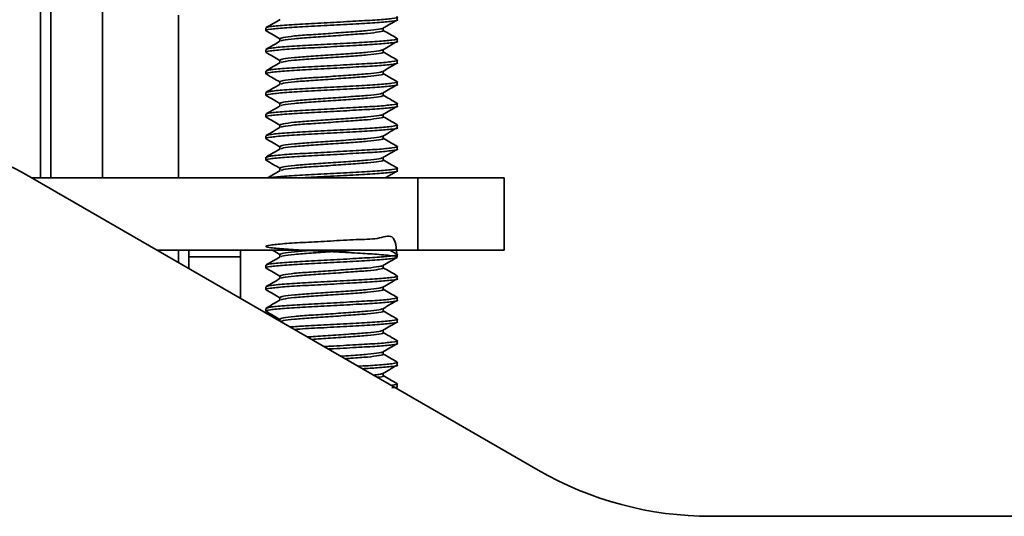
# Model space of a CAD drawing. Header units: millimetres. Extents: x 2 to 1120, y -2 to 861.
# Tile 55 of 226: x 344.72 to 356.79, y 278.53 to 284.62. Entities that reach past the tile are written whole.
import ezdxf

# ---------------------------------------------------------------- set-up
doc = ezdxf.new("R2010")
doc.units = ezdxf.units.MM

msp = doc.modelspace()

# ---------------------------------------------------------------- linework, layer by layer
at = {"color": 8, "linetype": 'Continuous', "lineweight": 35}
msp.add_line((344.9783, 282.6852), (344.9783, 287.0489), dxfattribs=at)
at = {"color": 7, "linetype": 'Continuous', "lineweight": 35}
for p, q in [((345.1053, 282.6852), (345.1053, 287.0489)), ((345.7377, 282.6852), (345.7377, 287.0489)), ((346.6691, 282.6852), (346.6691, 284.6782)), ((349.3492, 284.6238), (349.3492, 284.6568)), ((347.7405, 284.5246), (347.7405, 284.4915)), ((349.1773, 284.4915), (349.1773, 284.5223)), ((347.9124, 284.3923), (347.9124, 284.3613)), ((349.3492, 284.3592), (349.3492, 284.3922)), ((347.7405, 284.26), (347.7405, 284.2269)), ((349.1773, 284.2269), (349.1773, 284.2577)), ((347.9124, 284.1277), (347.9124, 284.0967)), ((349.3492, 284.0946), (349.3492, 284.1276)), ((347.7405, 283.9954), (347.7405, 283.9623)), ((349.1773, 283.9623), (349.1773, 283.9931)), ((347.9124, 283.8631), (347.9124, 283.8322)), ((349.3492, 283.83), (349.3492, 283.8631)), ((347.7405, 283.7308), (347.7405, 283.6977)), ((349.1773, 283.6977), (349.1773, 283.7285)), ((347.9124, 283.5985), (347.9124, 283.5676)), ((349.3492, 283.5655), (349.3492, 283.5985)), ((347.7405, 283.4662), (347.7405, 283.4332)), ((349.1773, 283.4332), (349.1773, 283.4639)), ((347.9124, 283.3339), (347.9124, 283.303)), ((349.3492, 283.3009), (349.3492, 283.3339)), ((347.7405, 283.2017), (347.7405, 283.1686)), ((349.1773, 283.1686), (349.1773, 283.1994)), ((347.9124, 283.0694), (347.9124, 283.0384)), ((349.3492, 283.0363), (349.3492, 283.0693)), ((347.7405, 282.9371), (347.7405, 282.904)), ((349.1773, 282.904), (349.1773, 282.9348)), ((347.9124, 282.8048), (347.9124, 282.7738)), ((349.3492, 282.7717), (349.3492, 282.8047)), ((351.0742, 279.1018), (344.7768, 282.7375)), ((344.8675, 282.6852), (349.6032, 282.6852)), ((349.6032, 282.6852), (349.6032, 281.7996)), ((350.6615, 282.6852), (349.6032, 282.6852)), ((350.6615, 281.7996), (350.6615, 282.6852)), ((346.4014, 281.7996), (349.6032, 281.7996)), ((346.6691, 281.6451), (346.6691, 281.7996)), ((346.7961, 281.7996), (346.7961, 281.7148)), ((347.4285, 281.7148), (347.4285, 281.7996)), ((349.3456, 281.7502), (349.2604, 281.7996)), ((349.6032, 281.7996), (350.6615, 281.7996)), ((346.7961, 281.5717), (346.7961, 281.7148)), ((346.7961, 281.7148), (347.4285, 281.7148)), ((347.4285, 281.7148), (347.4285, 281.2066)), ((347.9124, 281.7464), (347.9124, 281.7155)), ((349.3492, 281.7134), (349.3492, 281.7464)), ((347.7405, 281.6142), (347.7405, 281.5811)), ((349.1773, 281.5811), (349.1773, 281.6119)), ((347.9124, 281.4819), (347.9124, 281.4509)), ((349.3492, 281.4488), (349.3492, 281.4818)), ((347.7405, 281.3496), (347.7405, 281.3165)), ((349.1773, 281.3165), (349.1773, 281.3473)), ((347.9124, 281.2173), (347.9124, 281.1863)), ((349.3492, 281.1842), (349.3492, 281.2172)), ((347.7405, 281.085), (347.7405, 281.0519)), ((349.1773, 281.0519), (349.1773, 281.0827)), ((347.9124, 280.9527), (347.9124, 280.9272)), ((349.3492, 280.9196), (349.3492, 280.9526)), ((349.1773, 280.7873), (349.1773, 280.8181)), ((349.3492, 280.655), (349.3492, 280.6881)), ((349.1773, 280.5227), (349.1773, 280.5535)), ((349.3492, 280.3905), (349.3492, 280.4235)), ((349.1773, 280.2582), (349.1773, 280.2889)), ((349.3264, 280.1109), (349.3467, 280.1227)), ((349.3492, 280.1259), (349.3492, 280.1589)), ((380.745, 278.5346), (353.1909, 278.5346))]:
    msp.add_line(p, q, dxfattribs=at)
for centre, radius, start, end in [((343.0835, 279.8046), 3.3867, 60.00001, 90), ((353.1909, 282.7679), 4.2333, 240.00001, 270)]:
    msp.add_arc(centre, radius, start, end, dxfattribs=at)
for points, knots in [([(349.3476, 284.6238), (349.3481, 284.6236), (349.3682, 284.6182), (349.294, 284.6063), (349.1219, 284.5891), (348.8483, 284.5741), (348.533, 284.5561), (348.2184, 284.5402), (347.9504, 284.5242), (347.7851, 284.5061), (347.7194, 284.4956), (347.7477, 284.4891), (347.752, 284.4881)], [0, 0, 0, 0, 0.0033243, 0.1264479, 0.2495716, 0.3688589, 0.4930601, 0.6140831, 0.735106, 0.8593073, 0.9785945, 1, 1, 1, 1]), ([(349.3388, 284.6607), (349.3424, 284.6599), (349.3722, 284.6532), (349.3036, 284.64), (349.1211, 284.6221), (348.8485, 284.6072), (348.5332, 284.5892), (348.2175, 284.5733), (347.9539, 284.5573), (347.7737, 284.5395), (347.7524, 284.5294), (347.7421, 284.5246)], [0, 0, 0, 0, 0.0190646, 0.1551016, 0.2776561, 0.3963919, 0.520019, 0.6404825, 0.760946, 0.8845731, 1, 1, 1, 1]), ([(347.9166, 284.6283), (347.8878, 284.6117), (347.8304, 284.5783), (347.7728, 284.545), (347.7441, 284.5283)], [0, 0, 0, 0, 0.4998135, 1, 1, 1, 1]), ([(349.1739, 284.5203), (349.2027, 284.537), (349.2603, 284.5705), (349.3179, 284.6039), (349.3467, 284.6206)], [0, 0, 0, 0, 0.4997505, 1, 1, 1, 1]), ([(347.743, 284.4883), (347.7718, 284.4716), (347.8282, 284.4388), (347.8847, 284.406), (347.9124, 284.39)], [0, 0, 0, 0, 0.5103106, 1, 1, 1, 1]), ([(349.1664, 284.5203), (349.1651, 284.5182), (349.1624, 284.514), (349.1097, 284.5036), (348.9975, 284.4899), (348.7837, 284.4749), (348.5357, 284.4569), (348.2874, 284.441), (348.0801, 284.425), (347.9385, 284.4073), (347.9217, 284.3972), (347.9136, 284.3923)], [0, 0, 0, 0, 0.0501221, 0.1017368, 0.232037, 0.3582633, 0.489708, 0.6177773, 0.7458466, 0.8772913, 1, 1, 1, 1]), ([(349.1761, 284.4915), (349.1765, 284.4914), (349.1923, 284.4859), (349.1339, 284.474), (348.9986, 284.4568), (348.7834, 284.4418), (348.5358, 284.4238), (348.2872, 284.4079), (348.0811, 284.3919), (347.9485, 284.3758), (347.9323, 284.367), (347.9259, 284.3636)], [0, 0, 0, 0, 0.0035302, 0.1342968, 0.2650633, 0.3917414, 0.5236565, 0.6521842, 0.7807119, 0.912627, 1, 1, 1, 1]), ([(349.3456, 284.396), (349.3169, 284.4127), (349.2607, 284.4452), (349.2047, 284.4777), (349.1773, 284.4936)], [0, 0, 0, 0, 0.5126819, 1, 1, 1, 1]), ([(349.3476, 284.3592), (349.3481, 284.3591), (349.3682, 284.3536), (349.294, 284.3417), (349.1219, 284.3245), (348.8483, 284.3096), (348.533, 284.2916), (348.2184, 284.2756), (347.9504, 284.2597), (347.7851, 284.2415), (347.7194, 284.2311), (347.7477, 284.2245), (347.752, 284.2235)], [0, 0, 0, 0, 0.0033243, 0.1264479, 0.2495716, 0.3688589, 0.4930601, 0.6140831, 0.735106, 0.8593073, 0.9785945, 1, 1, 1, 1]), ([(349.3388, 284.3961), (349.3424, 284.3953), (349.3722, 284.3886), (349.3036, 284.3755), (349.1211, 284.3575), (348.8485, 284.3426), (348.5332, 284.3246), (348.2175, 284.3087), (347.9539, 284.2927), (347.7737, 284.275), (347.7524, 284.2649), (347.7421, 284.26)], [0, 0, 0, 0, 0.0190646, 0.1551016, 0.2776561, 0.3963919, 0.520019, 0.6404825, 0.760946, 0.8845731, 1, 1, 1, 1]), ([(347.9166, 284.3638), (347.8878, 284.3471), (347.8304, 284.3137), (347.7728, 284.2804), (347.7441, 284.2637)], [0, 0, 0, 0, 0.4998135, 1, 1, 1, 1]), ([(349.1739, 284.2557), (349.2027, 284.2724), (349.2603, 284.3059), (349.3179, 284.3393), (349.3467, 284.356)], [0, 0, 0, 0, 0.4997505, 1, 1, 1, 1]), ([(347.743, 284.2237), (347.7718, 284.207), (347.8282, 284.1743), (347.8847, 284.1415), (347.9124, 284.1254)], [0, 0, 0, 0, 0.51031059, 1, 1, 1, 1]), ([(349.1664, 284.2557), (349.1651, 284.2536), (349.1624, 284.2494), (349.1097, 284.239), (348.9975, 284.2253), (348.7837, 284.2103), (348.5357, 284.1923), (348.2874, 284.1764), (348.0801, 284.1604), (347.9385, 284.1427), (347.9217, 284.1326), (347.9136, 284.1277)], [0, 0, 0, 0, 0.0501221, 0.1017368, 0.232037, 0.3582633, 0.489708, 0.6177773, 0.7458466, 0.8772913, 1, 1, 1, 1]), ([(349.1761, 284.2269), (349.1765, 284.2268), (349.1923, 284.2213), (349.1339, 284.2094), (348.9986, 284.1922), (348.7834, 284.1773), (348.5358, 284.1593), (348.2872, 284.1433), (348.0811, 284.1273), (347.9485, 284.1112), (347.9323, 284.1025), (347.9259, 284.099)], [0, 0, 0, 0, 0.0035302, 0.1342968, 0.2650633, 0.3917414, 0.5236565, 0.6521842, 0.7807119, 0.912627, 1, 1, 1, 1]), ([(349.3456, 284.1314), (349.3169, 284.1481), (349.2607, 284.1806), (349.2047, 284.2132), (349.1773, 284.229)], [0, 0, 0, 0, 0.5126819, 1, 1, 1, 1]), ([(349.3476, 284.0946), (349.3481, 284.0945), (349.3682, 284.089), (349.294, 284.0771), (349.1219, 284.0599), (348.8483, 284.045), (348.533, 284.027), (348.2184, 284.011), (347.9504, 283.9951), (347.7851, 283.977), (347.7194, 283.9665), (347.7477, 283.9599), (347.752, 283.9589)], [0, 0, 0, 0, 0.0033243, 0.1264479, 0.2495716, 0.3688589, 0.4930601, 0.6140831, 0.735106, 0.8593073, 0.9785945, 1, 1, 1, 1]), ([(349.3388, 284.1315), (349.3424, 284.1307), (349.3722, 284.124), (349.3036, 284.1109), (349.1211, 284.093), (348.8485, 284.0781), (348.5332, 284.06), (348.2175, 284.0441), (347.9539, 284.0281), (347.7737, 284.0104), (347.7524, 284.0003), (347.7421, 283.9954)], [0, 0, 0, 0, 0.0190646, 0.1551016, 0.2776561, 0.3963919, 0.520019, 0.6404825, 0.760946, 0.8845731, 1, 1, 1, 1]), ([(347.9166, 284.0992), (347.8878, 284.0825), (347.8304, 284.0491), (347.7728, 284.0158), (347.7441, 283.9991)], [0, 0, 0, 0, 0.4998135, 1, 1, 1, 1]), ([(349.1739, 283.9911), (349.2027, 284.0078), (349.2603, 284.0413), (349.3179, 284.0747), (349.3467, 284.0914)], [0, 0, 0, 0, 0.4997505, 1, 1, 1, 1]), ([(349.1664, 283.9912), (349.1651, 283.9891), (349.1624, 283.9848), (349.1097, 283.9744), (348.9975, 283.9607), (348.7837, 283.9458), (348.5357, 283.9277), (348.2874, 283.9118), (348.0801, 283.8958), (347.9385, 283.8781), (347.9217, 283.868), (347.9136, 283.8631)], [0, 0, 0, 0, 0.0501221, 0.1017368, 0.232037, 0.3582633, 0.489708, 0.6177773, 0.7458466, 0.8772913, 1, 1, 1, 1]), ([(349.3456, 283.8668), (349.3169, 283.8835), (349.2607, 283.916), (349.2047, 283.9486), (349.1773, 283.9644)], [0, 0, 0, 0, 0.5126819, 1, 1, 1, 1]), ([(349.3388, 283.8669), (349.3424, 283.8661), (349.3722, 283.8594), (349.3036, 283.8463), (349.1211, 283.8284), (348.8485, 283.8135), (348.5332, 283.7955), (348.2175, 283.7795), (347.9539, 283.7635), (347.7737, 283.7458), (347.7524, 283.7357), (347.7421, 283.7308)], [0, 0, 0, 0, 0.01906462, 0.15510161, 0.27765613, 0.39639191, 0.520019, 0.64048251, 0.76094602, 0.8845731, 1, 1, 1, 1]), ([(347.743, 283.9591), (347.7718, 283.9424), (347.8282, 283.9097), (347.8847, 283.8769), (347.9124, 283.8608)], [0, 0, 0, 0, 0.5103106, 1, 1, 1, 1]), ([(349.1761, 283.9623), (349.1765, 283.9622), (349.1923, 283.9567), (349.1339, 283.9448), (348.9986, 283.9276), (348.7834, 283.9127), (348.5358, 283.8947), (348.2872, 283.8787), (348.0811, 283.8628), (347.9485, 283.8466), (347.9323, 283.8379), (347.9259, 283.8344)], [0, 0, 0, 0, 0.0035302, 0.1342968, 0.2650633, 0.3917414, 0.5236565, 0.6521842, 0.7807119, 0.912627, 1, 1, 1, 1]), ([(349.3476, 283.83), (349.3481, 283.8299), (349.3682, 283.8244), (349.294, 283.8125), (349.1219, 283.7953), (348.8483, 283.7804), (348.533, 283.7624), (348.2184, 283.7464), (347.9504, 283.7305), (347.7851, 283.7124), (347.7194, 283.7019), (347.7477, 283.6954), (347.752, 283.6944)], [0, 0, 0, 0, 0.0033243, 0.1264479, 0.2495716, 0.3688589, 0.4930601, 0.6140831, 0.735106, 0.8593073, 0.9785945, 1, 1, 1, 1]), ([(347.9166, 283.8346), (347.8878, 283.8179), (347.8304, 283.7846), (347.7728, 283.7512), (347.7441, 283.7346)], [0, 0, 0, 0, 0.4998135, 1, 1, 1, 1]), ([(349.1664, 283.7266), (349.1651, 283.7245), (349.1624, 283.7202), (349.1097, 283.7098), (348.9975, 283.6961), (348.7837, 283.6812), (348.5357, 283.6632), (348.2874, 283.6472), (348.0801, 283.6312), (347.9385, 283.6135), (347.9217, 283.6034), (347.9136, 283.5985)], [0, 0, 0, 0, 0.0501221, 0.1017368, 0.232037, 0.3582633, 0.489708, 0.6177773, 0.7458466, 0.8772913, 1, 1, 1, 1]), ([(349.1739, 283.7265), (349.2027, 283.7433), (349.2603, 283.7767), (349.3179, 283.8101), (349.3467, 283.8268)], [0, 0, 0, 0, 0.4997505, 1, 1, 1, 1]), ([(349.3388, 283.6024), (349.3424, 283.6015), (349.3722, 283.5948), (349.3036, 283.5817), (349.1211, 283.5638), (348.8485, 283.5489), (348.5332, 283.5309), (348.2175, 283.5149), (347.9539, 283.4989), (347.7737, 283.4812), (347.7524, 283.4711), (347.7421, 283.4662)], [0, 0, 0, 0, 0.0190646, 0.1551016, 0.2776561, 0.3963919, 0.520019, 0.6404825, 0.760946, 0.8845731, 1, 1, 1, 1]), ([(347.743, 283.6945), (347.7718, 283.6778), (347.8282, 283.6451), (347.8847, 283.6123), (347.9124, 283.5962)], [0, 0, 0, 0, 0.5103106, 1, 1, 1, 1]), ([(349.1761, 283.6977), (349.1765, 283.6976), (349.1923, 283.6921), (349.1339, 283.6802), (348.9986, 283.663), (348.7834, 283.6481), (348.5358, 283.6301), (348.2872, 283.6141), (348.0811, 283.5982), (347.9485, 283.582), (347.9323, 283.5733), (347.9259, 283.5698)], [0, 0, 0, 0, 0.0035302, 0.1342968, 0.2650633, 0.3917414, 0.5236565, 0.6521842, 0.7807119, 0.912627, 1, 1, 1, 1]), ([(349.3456, 283.6023), (349.3169, 283.6189), (349.2607, 283.6514), (349.2047, 283.684), (349.1773, 283.6999)], [0, 0, 0, 0, 0.5126819, 1, 1, 1, 1]), ([(349.3476, 283.5655), (349.3481, 283.5653), (349.3682, 283.5599), (349.294, 283.548), (349.1219, 283.5307), (348.8483, 283.5158), (348.533, 283.4978), (348.2184, 283.4818), (347.9504, 283.4659), (347.7851, 283.4478), (347.7194, 283.4373), (347.7477, 283.4308), (347.752, 283.4298)], [0, 0, 0, 0, 0.0033243, 0.1264479, 0.2495716, 0.3688589, 0.4930601, 0.6140831, 0.735106, 0.8593073, 0.9785945, 1, 1, 1, 1]), ([(347.9166, 283.57), (347.8878, 283.5533), (347.8304, 283.52), (347.7728, 283.4866), (347.7441, 283.47)], [0, 0, 0, 0, 0.4998135, 1, 1, 1, 1]), ([(349.1739, 283.462), (349.2027, 283.4787), (349.2603, 283.5121), (349.3179, 283.5455), (349.3467, 283.5623)], [0, 0, 0, 0, 0.4997505, 1, 1, 1, 1]), ([(347.743, 283.43), (347.7718, 283.4133), (347.8282, 283.3805), (347.8847, 283.3477), (347.9124, 283.3316)], [0, 0, 0, 0, 0.5103106, 1, 1, 1, 1]), ([(349.1664, 283.462), (349.1651, 283.4599), (349.1624, 283.4556), (349.1097, 283.4452), (348.9975, 283.4315), (348.7837, 283.4166), (348.5357, 283.3986), (348.2874, 283.3826), (348.0801, 283.3666), (347.9385, 283.3489), (347.9217, 283.3388), (347.9136, 283.3339)], [0, 0, 0, 0, 0.0501221, 0.1017368, 0.232037, 0.3582633, 0.489708, 0.6177773, 0.7458466, 0.8772913, 1, 1, 1, 1]), ([(349.1761, 283.4332), (349.1765, 283.433), (349.1923, 283.4276), (349.1339, 283.4157), (348.9986, 283.3984), (348.7834, 283.3835), (348.5358, 283.3655), (348.2872, 283.3496), (348.0811, 283.3336), (347.9485, 283.3174), (347.9323, 283.3087), (347.9259, 283.3052)], [0, 0, 0, 0, 0.0035302, 0.1342968, 0.2650633, 0.3917414, 0.5236565, 0.6521842, 0.7807119, 0.912627, 1, 1, 1, 1]), ([(349.3456, 283.3377), (349.3169, 283.3543), (349.2607, 283.3869), (349.2047, 283.4194), (349.1773, 283.4353)], [0, 0, 0, 0, 0.5126819, 1, 1, 1, 1]), ([(349.3476, 283.3009), (349.3481, 283.3007), (349.3682, 283.2953), (349.294, 283.2834), (349.1219, 283.2662), (348.8483, 283.2512), (348.533, 283.2332), (348.2184, 283.2173), (347.9504, 283.2013), (347.7851, 283.1832), (347.7194, 283.1727), (347.7477, 283.1662), (347.752, 283.1652)], [0, 0, 0, 0, 0.0033243, 0.1264479, 0.2495716, 0.3688589, 0.4930601, 0.6140831, 0.735106, 0.8593073, 0.9785945, 1, 1, 1, 1]), ([(349.3388, 283.3378), (349.3424, 283.337), (349.3722, 283.3303), (349.3036, 283.3171), (349.1211, 283.2992), (348.8485, 283.2843), (348.5332, 283.2663), (348.2175, 283.2503), (347.9539, 283.2344), (347.7737, 283.2166), (347.7524, 283.2065), (347.7421, 283.2017)], [0, 0, 0, 0, 0.0190646, 0.1551016, 0.2776561, 0.3963919, 0.520019, 0.6404825, 0.760946, 0.8845731, 1, 1, 1, 1]), ([(347.9166, 283.3054), (347.8878, 283.2888), (347.8304, 283.2554), (347.7728, 283.2221), (347.7441, 283.2054)], [0, 0, 0, 0, 0.4998135, 1, 1, 1, 1]), ([(349.1739, 283.1974), (349.2027, 283.2141), (349.2603, 283.2476), (349.3179, 283.281), (349.3467, 283.2977)], [0, 0, 0, 0, 0.4997505, 1, 1, 1, 1]), ([(347.743, 283.1654), (347.7718, 283.1487), (347.8282, 283.1159), (347.8847, 283.0831), (347.9124, 283.0671)], [0, 0, 0, 0, 0.5103106, 1, 1, 1, 1]), ([(349.1664, 283.1974), (349.1651, 283.1953), (349.1624, 283.1911), (349.1097, 283.1807), (348.9975, 283.1669), (348.7837, 283.152), (348.5357, 283.134), (348.2874, 283.118), (348.0801, 283.1021), (347.9385, 283.0843), (347.9217, 283.0742), (347.9136, 283.0694)], [0, 0, 0, 0, 0.0501221, 0.1017368, 0.232037, 0.3582633, 0.489708, 0.6177773, 0.7458466, 0.8772913, 1, 1, 1, 1]), ([(349.1761, 283.1686), (349.1765, 283.1684), (349.1923, 283.163), (349.1339, 283.1511), (348.9986, 283.1339), (348.7834, 283.1189), (348.5358, 283.1009), (348.2872, 283.085), (348.0811, 283.069), (347.9485, 283.0529), (347.9323, 283.0441), (347.9259, 283.0407)], [0, 0, 0, 0, 0.0035302, 0.1342968, 0.2650633, 0.3917414, 0.5236565, 0.6521842, 0.7807119, 0.912627, 1, 1, 1, 1]), ([(349.3456, 283.0731), (349.3169, 283.0898), (349.2607, 283.1223), (349.2047, 283.1548), (349.1773, 283.1707)], [0, 0, 0, 0, 0.5126819, 1, 1, 1, 1]), ([(349.3476, 283.0363), (349.3481, 283.0361), (349.3682, 283.0307), (349.294, 283.0188), (349.1219, 283.0016), (348.8483, 282.9866), (348.533, 282.9686), (348.2184, 282.9527), (347.9504, 282.9367), (347.7851, 282.9186), (347.7194, 282.9081), (347.7477, 282.9016), (347.752, 282.9006)], [0, 0, 0, 0, 0.0033243, 0.1264479, 0.2495716, 0.3688589, 0.4930601, 0.6140831, 0.735106, 0.8593073, 0.9785945, 1, 1, 1, 1]), ([(349.3388, 283.0732), (349.3424, 283.0724), (349.3722, 283.0657), (349.3036, 283.0525), (349.1211, 283.0346), (348.8485, 283.0197), (348.5332, 283.0017), (348.2175, 282.9858), (347.9539, 282.9698), (347.7737, 282.952), (347.7524, 282.9419), (347.7421, 282.9371)], [0, 0, 0, 0, 0.0190646, 0.1551016, 0.2776561, 0.3963919, 0.520019, 0.6404825, 0.760946, 0.8845731, 1, 1, 1, 1]), ([(347.9166, 283.0408), (347.8878, 283.0242), (347.8304, 282.9908), (347.7728, 282.9575), (347.7441, 282.9408)], [0, 0, 0, 0, 0.4998135, 1, 1, 1, 1]), ([(349.1739, 282.9328), (349.2027, 282.9495), (349.2603, 282.983), (349.3179, 283.0164), (349.3467, 283.0331)], [0, 0, 0, 0, 0.4997505, 1, 1, 1, 1]), ([(347.743, 282.9008), (347.7718, 282.8841), (347.8282, 282.8513), (347.8847, 282.8185), (347.9124, 282.8025)], [0, 0, 0, 0, 0.5103106, 1, 1, 1, 1]), ([(349.1664, 282.9328), (349.1651, 282.9307), (349.1624, 282.9265), (349.1097, 282.9161), (348.9975, 282.9024), (348.7837, 282.8874), (348.5357, 282.8694), (348.2874, 282.8535), (348.0801, 282.8375), (347.9385, 282.8198), (347.9217, 282.8097), (347.9136, 282.8048)], [0, 0, 0, 0, 0.0501221, 0.1017368, 0.232037, 0.3582633, 0.489708, 0.6177773, 0.7458466, 0.8772913, 1, 1, 1, 1]), ([(349.1761, 282.904), (349.1765, 282.9039), (349.1923, 282.8984), (349.1339, 282.8865), (348.9986, 282.8693), (348.7834, 282.8543), (348.5358, 282.8363), (348.2872, 282.8204), (348.0811, 282.8044), (347.9485, 282.7883), (347.9323, 282.7795), (347.9259, 282.7761)], [0, 0, 0, 0, 0.0035302, 0.1342968, 0.2650633, 0.3917414, 0.5236565, 0.6521842, 0.7807119, 0.912627, 1, 1, 1, 1]), ([(349.3456, 282.8085), (349.3169, 282.8252), (349.2607, 282.8577), (349.2047, 282.8902), (349.1773, 282.9061)], [0, 0, 0, 0, 0.5126819, 1, 1, 1, 1]), ([(347.9166, 282.7763), (347.8878, 282.7596), (347.8355, 282.7292), (347.7831, 282.6989), (347.7595, 282.6852)], [0, 0, 0, 0, 0.5490381, 1, 1, 1, 1]), ([(349.3388, 282.8086), (349.3424, 282.8078), (349.3722, 282.8011), (349.3036, 282.788), (349.1211, 282.77), (348.8486, 282.7551), (348.5327, 282.7371), (348.2193, 282.7212), (347.947, 282.7051), (347.8467, 282.6934), (347.7959, 282.6875)], [0, 0, 0, 0, 0.0215523, 0.1753406, 0.3138871, 0.4481166, 0.5878757, 0.7240583, 0.860241, 1, 1, 1, 1]), ([(349.3476, 282.7717), (349.3481, 282.7716), (349.3682, 282.7661), (349.2939, 282.7542), (349.1221, 282.737), (348.8473, 282.7221), (348.5369, 282.704), (348.2945, 282.6925), (348.195, 282.6862), (348.1799, 282.6852)], [0, 0, 0, 0, 0.0052279, 0.1988583, 0.3924886, 0.5800856, 0.7754105, 0.9657372, 1, 1, 1, 1]), ([(349.2032, 282.6852), (349.2222, 282.6962), (349.2701, 282.724), (349.3179, 282.7518), (349.3467, 282.7685)], [0, 0, 0, 0, 0.3978837, 1, 1, 1, 1]), ([(349.3476, 281.7134), (349.3403, 281.8226), (349.3274, 282.0168), (349.118, 281.9306), (348.8494, 281.9318), (348.5329, 281.9094), (348.218, 281.8946), (347.9523, 281.8783), (347.778, 281.8604), (347.7199, 281.8455), (347.7867, 281.8282), (347.9701, 281.8109), (348.2408, 281.796), (348.5567, 281.778), (348.8602, 281.7626), (349.1281, 281.7468), (349.3097, 281.7286), (349.3697, 281.7132), (349.303, 281.6959), (349.1196, 281.6786), (348.849, 281.6637), (348.5329, 281.6457), (348.2184, 281.6298), (347.9504, 281.6138), (347.7851, 281.5957), (347.7194, 281.5852), (347.7477, 281.5787), (347.752, 281.5777)], [0, 0, 0, 0, 0.0530914, 0.0943754, 0.1343731, 0.1760184, 0.216598, 0.2571777, 0.298823, 0.3388206, 0.3801046, 0.4213887, 0.4613863, 0.5030316, 0.5436112, 0.5796614, 0.6258118, 0.6658094, 0.7070934, 0.7483774, 0.7883751, 0.8300204, 0.8706, 0.9111797, 0.952825, 0.9928226, 1, 1, 1, 1]), ([(347.8169, 281.7996), (347.8211, 281.7972), (347.8529, 281.7787), (347.8847, 281.7602), (347.9124, 281.7441)], [0, 0, 0, 0, 0.1309911, 1, 1, 1, 1]), ([(348.36, 281.7996), (348.3378, 281.7981), (348.2347, 281.7912), (348.0813, 281.7792), (347.9382, 281.7614), (347.9216, 281.7513), (347.9136, 281.7464)], [0, 0, 0, 0, 0.0843523, 0.3911535, 0.7060407, 1, 1, 1, 1]), ([(348.8316, 281.7996), (348.815, 281.7983), (348.7293, 281.7917), (348.5333, 281.778), (348.2878, 281.7621), (348.0809, 281.7461), (347.9485, 281.7299), (347.9324, 281.7212), (347.9259, 281.7177)], [0, 0, 0, 0, 0.0494688, 0.2556138, 0.4564651, 0.6573165, 0.8634615, 1, 1, 1, 1]), ([(349.3388, 281.7503), (349.3424, 281.7495), (349.3722, 281.7428), (349.3036, 281.7296), (349.1211, 281.7117), (348.8485, 281.6968), (348.5332, 281.6788), (348.2175, 281.6628), (347.9539, 281.6469), (347.7737, 281.6291), (347.7524, 281.619), (347.7421, 281.6142)], [0, 0, 0, 0, 0.0190646, 0.1551016, 0.2776561, 0.3963919, 0.520019, 0.6404825, 0.760946, 0.8845731, 1, 1, 1, 1]), ([(347.9166, 281.7179), (347.8878, 281.7013), (347.8304, 281.6679), (347.7728, 281.6346), (347.7441, 281.6179)], [0, 0, 0, 0, 0.4998135, 1, 1, 1, 1]), ([(349.1739, 281.6099), (349.2027, 281.6266), (349.2603, 281.6601), (349.3179, 281.6935), (349.3467, 281.7102)], [0, 0, 0, 0, 0.4997505, 1, 1, 1, 1]), ([(347.743, 281.5779), (347.7718, 281.5612), (347.8282, 281.5284), (347.8847, 281.4956), (347.9124, 281.4796)], [0, 0, 0, 0, 0.5103106, 1, 1, 1, 1]), ([(349.1664, 281.6099), (349.1651, 281.6078), (349.1624, 281.6036), (349.1097, 281.5932), (348.9975, 281.5794), (348.7837, 281.5645), (348.5357, 281.5465), (348.2874, 281.5305), (348.0801, 281.5146), (347.9385, 281.4968), (347.9217, 281.4867), (347.9136, 281.4819)], [0, 0, 0, 0, 0.0501221, 0.1017368, 0.232037, 0.3582633, 0.489708, 0.6177773, 0.7458466, 0.8772913, 1, 1, 1, 1]), ([(349.1761, 281.5811), (349.1765, 281.5809), (349.1923, 281.5755), (349.1339, 281.5636), (348.9986, 281.5464), (348.7834, 281.5314), (348.5358, 281.5134), (348.2872, 281.4975), (348.0811, 281.4815), (347.9485, 281.4654), (347.9323, 281.4566), (347.9259, 281.4532)], [0, 0, 0, 0, 0.0035302, 0.1342968, 0.2650633, 0.3917414, 0.5236565, 0.6521842, 0.7807119, 0.912627, 1, 1, 1, 1]), ([(349.3456, 281.4856), (349.3169, 281.5023), (349.2607, 281.5348), (349.2047, 281.5673), (349.1773, 281.5832)], [0, 0, 0, 0, 0.5126819, 1, 1, 1, 1]), ([(349.3476, 281.4488), (349.3481, 281.4486), (349.3682, 281.4432), (349.294, 281.4313), (349.1219, 281.4141), (348.8483, 281.3991), (348.533, 281.3811), (348.2184, 281.3652), (347.9504, 281.3492), (347.7851, 281.3311), (347.7194, 281.3206), (347.7477, 281.3141), (347.752, 281.3131)], [0, 0, 0, 0, 0.0033243, 0.1264479, 0.2495716, 0.3688589, 0.4930601, 0.6140831, 0.735106, 0.8593073, 0.9785945, 1, 1, 1, 1]), ([(349.3388, 281.4857), (349.3424, 281.4849), (349.3722, 281.4782), (349.3036, 281.465), (349.1211, 281.4471), (348.8485, 281.4322), (348.5332, 281.4142), (348.2175, 281.3983), (347.9539, 281.3823), (347.7737, 281.3645), (347.7524, 281.3544), (347.7421, 281.3496)], [0, 0, 0, 0, 0.0190646, 0.1551016, 0.2776561, 0.3963919, 0.520019, 0.6404825, 0.760946, 0.8845731, 1, 1, 1, 1]), ([(347.9166, 281.4533), (347.8878, 281.4367), (347.8304, 281.4033), (347.7728, 281.37), (347.7441, 281.3533)], [0, 0, 0, 0, 0.49981353, 1, 1, 1, 1]), ([(349.1739, 281.3453), (349.2027, 281.362), (349.2603, 281.3955), (349.3179, 281.4289), (349.3467, 281.4456)], [0, 0, 0, 0, 0.4997505, 1, 1, 1, 1]), ([(347.743, 281.3133), (347.7718, 281.2966), (347.8282, 281.2638), (347.8847, 281.231), (347.9124, 281.215)], [0, 0, 0, 0, 0.5103106, 1, 1, 1, 1]), ([(349.1664, 281.3453), (349.1651, 281.3432), (349.1624, 281.339), (349.1097, 281.3286), (348.9975, 281.3149), (348.7837, 281.2999), (348.5357, 281.2819), (348.2874, 281.266), (348.0801, 281.25), (347.9385, 281.2323), (347.9217, 281.2222), (347.9136, 281.2173)], [0, 0, 0, 0, 0.0501221, 0.1017368, 0.232037, 0.3582633, 0.489708, 0.6177773, 0.7458466, 0.8772913, 1, 1, 1, 1]), ([(349.1761, 281.3165), (349.1765, 281.3164), (349.1923, 281.3109), (349.1339, 281.299), (348.9986, 281.2818), (348.7834, 281.2668), (348.5358, 281.2488), (348.2872, 281.2329), (348.0811, 281.2169), (347.9485, 281.2008), (347.9323, 281.192), (347.9259, 281.1886)], [0, 0, 0, 0, 0.0035302, 0.1342968, 0.2650633, 0.3917414, 0.5236565, 0.6521842, 0.7807119, 0.912627, 1, 1, 1, 1]), ([(349.3456, 281.221), (349.3169, 281.2377), (349.2607, 281.2702), (349.2047, 281.3027), (349.1773, 281.3186)], [0, 0, 0, 0, 0.5126819, 1, 1, 1, 1]), ([(349.3388, 281.2211), (349.3424, 281.2203), (349.3722, 281.2136), (349.3036, 281.2005), (349.1211, 281.1825), (348.8485, 281.1676), (348.5332, 281.1496), (348.2175, 281.1337), (347.9539, 281.1177), (347.7737, 281.1), (347.7524, 281.0899), (347.7421, 281.085)], [0, 0, 0, 0, 0.01906462, 0.15510161, 0.27765613, 0.39639191, 0.520019, 0.64048251, 0.76094602, 0.8845731, 1, 1, 1, 1]), ([(349.3476, 281.1842), (349.3481, 281.1841), (349.3682, 281.1786), (349.294, 281.1667), (349.1219, 281.1495), (348.8483, 281.1346), (348.533, 281.1166), (348.2184, 281.1006), (347.9504, 281.0847), (347.7851, 281.0665), (347.7194, 281.0561), (347.7477, 281.0495), (347.752, 281.0485)], [0, 0, 0, 0, 0.0033243, 0.1264479, 0.2495716, 0.3688589, 0.4930601, 0.6140831, 0.735106, 0.8593073, 0.9785945, 1, 1, 1, 1]), ([(347.9166, 281.1888), (347.8878, 281.1721), (347.8304, 281.1387), (347.7728, 281.1054), (347.7441, 281.0887)], [0, 0, 0, 0, 0.4998135, 1, 1, 1, 1]), ([(349.1664, 281.0807), (349.1651, 281.0786), (349.1624, 281.0744), (349.1097, 281.064), (348.9975, 281.0503), (348.7837, 281.0353), (348.5357, 281.0173), (348.2874, 281.0014), (348.0801, 280.9854), (347.9385, 280.9677), (347.9217, 280.9576), (347.9136, 280.9527)], [0, 0, 0, 0, 0.0501221, 0.1017368, 0.232037, 0.3582633, 0.489708, 0.6177773, 0.7458466, 0.8772913, 1, 1, 1, 1]), ([(349.1739, 281.0807), (349.2027, 281.0974), (349.2603, 281.1309), (349.3179, 281.1643), (349.3467, 281.181)], [0, 0, 0, 0, 0.4997505, 1, 1, 1, 1]), ([(347.743, 281.0487), (347.7718, 281.032), (347.8282, 280.9993), (347.8847, 280.9665), (347.9124, 280.9504)], [0, 0, 0, 0, 0.5103106, 1, 1, 1, 1]), ([(349.1761, 281.0519), (349.1765, 281.0518), (349.1923, 281.0463), (349.1339, 281.0344), (348.9986, 281.0172), (348.7834, 281.0023), (348.5358, 280.9843), (348.2872, 280.9683), (348.0811, 280.9523), (347.9485, 280.9362), (347.9323, 280.9275), (347.9259, 280.924)], [0, 0, 0, 0, 0.0035302, 0.1342968, 0.2650633, 0.3917414, 0.5236565, 0.6521842, 0.7807119, 0.912627, 1, 1, 1, 1]), ([(349.3388, 280.9565), (349.3424, 280.9557), (349.3722, 280.949), (349.3035, 280.9359), (349.1212, 280.918), (348.8481, 280.9031), (348.5347, 280.885), (348.2389, 280.8705), (348.0954, 280.861), (348.034, 280.857)], [0, 0, 0, 0, 0.02609431, 0.21229221, 0.38003624, 0.54255345, 0.71176554, 0.87664754, 1, 1, 1, 1]), ([(349.3456, 280.9564), (349.3169, 280.9731), (349.2607, 281.0056), (349.2047, 281.0382), (349.1773, 281.054)], [0, 0, 0, 0, 0.5126819, 1, 1, 1, 1]), ([(349.3476, 280.9196), (349.3481, 280.9195), (349.3682, 280.914), (349.294, 280.9021), (349.122, 280.8849), (348.8477, 280.87), (348.5353, 280.8519), (348.2587, 280.8385), (348.1309, 280.8301), (348.0857, 280.8272)], [0, 0, 0, 0, 0.0048866, 0.1858776, 0.3668686, 0.5422201, 0.7247951, 0.902698, 1, 1, 1, 1]), ([(349.1739, 280.8161), (349.2027, 280.8328), (349.2603, 280.8663), (349.3179, 280.8997), (349.3467, 280.9164)], [0, 0, 0, 0, 0.4997505, 1, 1, 1, 1]), ([(349.1664, 280.8162), (349.1651, 280.8141), (349.1624, 280.8098), (349.1097, 280.7994), (348.9977, 280.7857), (348.783, 280.7708), (348.5383, 280.7527), (348.3445, 280.741), (348.2635, 280.7344), (348.2485, 280.7331)], [0, 0, 0, 0, 0.0775001, 0.157308, 0.3587813, 0.5539555, 0.7571985, 0.9552224, 1, 1, 1, 1]), ([(349.1761, 280.7873), (349.1765, 280.7872), (349.1923, 280.7817), (349.134, 280.7698), (348.9985, 280.7526), (348.7839, 280.7377), (348.5355, 280.7198), (348.3766, 280.7092), (348.2989, 280.704)], [0, 0, 0, 0, 0.0054342, 0.2067262, 0.4080183, 0.6030168, 0.806077, 1, 1, 1, 1]), ([(349.3456, 280.6918), (349.3169, 280.7085), (349.2607, 280.741), (349.2047, 280.7736), (349.1773, 280.7894)], [0, 0, 0, 0, 0.5126819, 1, 1, 1, 1]), ([(349.3388, 280.6919), (349.3424, 280.6911), (349.3722, 280.6844), (349.3037, 280.6713), (349.1208, 280.6534), (348.8495, 280.6385), (348.6076, 280.6247), (348.4773, 280.6178), (348.4507, 280.6164)], [0, 0, 0, 0, 0.0345598, 0.2811637, 0.503327, 0.7185678, 0.9426754, 1, 1, 1, 1]), ([(349.3476, 280.655), (349.3481, 280.6549), (349.3682, 280.6494), (349.2941, 280.6375), (349.1215, 280.6203), (348.8495, 280.6055), (348.6255, 280.5926), (348.5123, 280.5866), (348.5032, 280.5861)], [0, 0, 0, 0, 0.006596, 0.2508972, 0.4951985, 0.7318874, 0.9783268, 1, 1, 1, 1]), ([(349.1739, 280.5515), (349.2027, 280.5683), (349.2603, 280.6017), (349.3179, 280.6351), (349.3467, 280.6518)], [0, 0, 0, 0, 0.4997505, 1, 1, 1, 1]), ([(349.1664, 280.5516), (349.1651, 280.5495), (349.1624, 280.5452), (349.1097, 280.5348), (348.9969, 280.5211), (348.8216, 280.5088), (348.6992, 280.5001), (348.6573, 280.4971)], [0, 0, 0, 0, 0.1182228, 0.2399661, 0.5473044, 0.8450337, 1, 1, 1, 1]), ([(349.1761, 280.5227), (349.1765, 280.5226), (349.1923, 280.5171), (349.1342, 280.5053), (348.9977, 280.488), (348.8373, 280.4768), (348.7328, 280.4694), (348.7084, 280.4677)], [0, 0, 0, 0, 0.0082013, 0.3119938, 0.6157862, 0.9100805, 1, 1, 1, 1]), ([(349.3456, 280.4273), (349.3169, 280.4439), (349.2607, 280.4764), (349.2047, 280.509), (349.1773, 280.5249)], [0, 0, 0, 0, 0.5126819, 1, 1, 1, 1]), ([(349.3388, 280.4274), (349.3424, 280.4265), (349.3723, 280.4198), (349.3026, 280.4067), (349.1292, 280.3894), (348.9518, 280.3796), (348.8689, 280.375)], [0, 0, 0, 0, 0.0494639, 0.4024173, 0.7203898, 1, 1, 1, 1]), ([(349.3476, 280.3905), (349.3481, 280.3903), (349.3682, 280.3849), (349.2925, 280.3729), (349.1431, 280.3575), (348.985, 280.3486), (348.9208, 280.345)], [0, 0, 0, 0, 0.00995798, 0.37878129, 0.74760459, 1, 1, 1, 1]), ([(349.1739, 280.287), (349.2027, 280.3037), (349.2603, 280.3371), (349.3179, 280.3705), (349.3467, 280.3873)], [0, 0, 0, 0, 0.4997505, 1, 1, 1, 1]), ([(349.1664, 280.287), (349.1649, 280.2849), (349.1618, 280.2807), (349.1279, 280.2733), (349.0828, 280.2684), (349.0582, 280.2657)], [0, 0, 0, 0, 0.3064247, 0.6219741, 1, 1, 1, 1]), ([(349.1761, 280.2582), (349.1765, 280.258), (349.1922, 280.2526), (349.1676, 280.2456), (349.1124, 280.2391), (349.1056, 280.2383)], [0, 0, 0, 0, 0.0231258, 0.8797507, 1, 1, 1, 1]), ([(349.3456, 280.1627), (349.3169, 280.1793), (349.2607, 280.2119), (349.2047, 280.2444), (349.1773, 280.2603)], [0, 0, 0, 0, 0.5126819, 1, 1, 1, 1]), ([(349.3388, 280.1628), (349.3425, 280.162), (349.3727, 280.1553), (349.3251, 280.1479), (349.2833, 280.1415)], [0, 0, 0, 0, 0.122917, 1, 1, 1, 1]), ([(349.3476, 280.1259), (349.3481, 280.1257), (349.3682, 280.1203), (349.3252, 280.1143), (349.2833, 280.1084)], [0, 0, 0, 0, 0.0262895, 1, 1, 1, 1])]:
    msp.add_open_spline(points, degree=3, knots=knots, dxfattribs=at)

doc.saveas('drawing.dxf')
